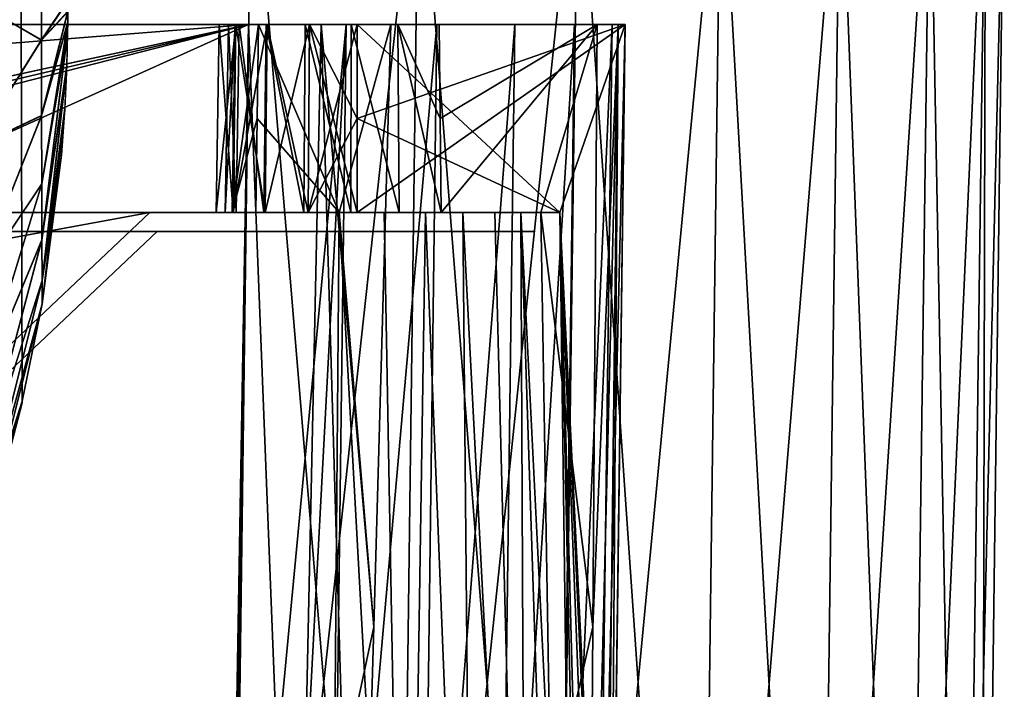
# Model space of a CAD drawing. Header units: millimetres. Extents: x -75 to 75, y -30 to 50.
# Tile 256 of 256: x 54 to 75, y 18 to 33. Entities that reach past the tile are written whole.
import ezdxf

# ---------------------------------------------------------------- set-up
doc = ezdxf.new("R2010")
doc.units = ezdxf.units.MM
doc.header["$LTSCALE"] = 81.481481
for name, color, linetype in [('11', 7, 'CONTINUOUS'), ('12', 7, 'CONTINUOUS'), ('14', 7, 'CONTINUOUS'), ('15', 7, 'CONTINUOUS'), ('16', 7, 'CONTINUOUS'), ('18', 7, 'CONTINUOUS'), ('20', 7, 'CONTINUOUS'), ('6', 7, 'CONTINUOUS'), ('61', 7, 'CONTINUOUS'), ('615', 7, 'CONTINUOUS'), ('616', 7, 'CONTINUOUS'), ('618', 7, 'CONTINUOUS'), ('619', 7, 'CONTINUOUS'), ('62', 7, 'CONTINUOUS'), ('620', 7, 'CONTINUOUS'), ('623', 7, 'CONTINUOUS'), ('624', 7, 'CONTINUOUS'), ('625', 7, 'CONTINUOUS'), ('65', 7, 'CONTINUOUS'), ('66', 7, 'CONTINUOUS'), ('67', 7, 'CONTINUOUS'), ('68', 7, 'CONTINUOUS'), ('69', 7, 'CONTINUOUS'), ('7', 7, 'CONTINUOUS'), ('70', 7, 'CONTINUOUS'), ('8', 7, 'CONTINUOUS'), ('881', 7, 'CONTINUOUS'), ('883', 7, 'CONTINUOUS'), ('891', 7, 'CONTINUOUS')]:
    doc.layers.add(name, color=color, linetype=linetype)

msp = doc.modelspace()

# ---------------------------------------------------------------- linework, layer by layer
at = {"layer": '11', "color": 251, "linetype": 'Continuous', "true_color": 0x565d62}
for points in [[(58.517, 0, 104.516), (62.077, 0, 104.115), (59.001, 37, 105), (58.517, 0, 104.516)], [(62.077, 0, 104.115), (62.562, 37, 104.599), (59.001, 37, 105), (62.077, 0, 104.115)], [(62.077, 0, 104.115), (65.459, 0, 102.931), (62.562, 37, 104.599), (62.077, 0, 104.115)], [(65.459, 0, 102.931), (65.943, 37, 103.416), (62.562, 37, 104.599), (65.459, 0, 102.931)], [(65.459, 0, 102.931), (68.492, 0, 101.025), (65.943, 37, 103.416), (65.459, 0, 102.931)], [(68.492, 0, 101.025), (68.977, 37, 101.51), (65.943, 37, 103.416), (68.492, 0, 101.025)], [(68.492, 0, 101.025), (71.025, 0, 98.492), (68.977, 37, 101.51), (68.492, 0, 101.025)], [(71.025, 0, 98.492), (71.51, 37, 98.977), (68.977, 37, 101.51), (71.025, 0, 98.492)], [(71.025, 0, 98.492), (72.931, 0, 95.459), (71.51, 37, 98.977), (71.025, 0, 98.492)], [(72.931, 0, 95.459), (73.416, 37, 95.943), (71.51, 37, 98.977), (72.931, 0, 95.459)], [(72.931, 0, 95.459), (74.115, 0, 92.077), (73.416, 37, 95.943), (72.931, 0, 95.459)], [(74.115, 0, 92.077), (74.599, 37, 92.562), (73.416, 37, 95.943), (74.115, 0, 92.077)], [(74.115, 0, 92.077), (74.516, 0, 88.517), (74.599, 37, 92.562), (74.115, 0, 92.077)], [(74.516, 0, 88.517), (75, 37, 89.001), (74.599, 37, 92.562), (74.516, 0, 88.517)]]:
    msp.add_3dface(points, dxfattribs=at)
at = {"layer": '12', "color": 251, "linetype": 'Continuous', "true_color": 0x565d62}
for points in [[(58.517, 0, -104.516), (59.001, 37, -105), (62.562, 37, -104.599), (58.517, 0, -104.516)], [(62.077, 0, -104.115), (58.517, 0, -104.516), (62.562, 37, -104.599), (62.077, 0, -104.115)], [(62.077, 0, -104.115), (62.562, 37, -104.599), (65.943, 37, -103.416), (62.077, 0, -104.115)], [(65.459, 0, -102.931), (62.077, 0, -104.115), (65.943, 37, -103.416), (65.459, 0, -102.931)], [(65.459, 0, -102.931), (65.943, 37, -103.416), (68.977, 37, -101.51), (65.459, 0, -102.931)], [(68.492, 0, -101.025), (65.459, 0, -102.931), (68.977, 37, -101.51), (68.492, 0, -101.025)], [(68.492, 0, -101.025), (68.977, 37, -101.51), (71.51, 37, -98.977), (68.492, 0, -101.025)], [(71.025, 0, -98.492), (68.492, 0, -101.025), (71.51, 37, -98.977), (71.025, 0, -98.492)], [(71.025, 0, -98.492), (71.51, 37, -98.977), (73.416, 37, -95.943), (71.025, 0, -98.492)], [(72.931, 0, -95.459), (71.025, 0, -98.492), (73.416, 37, -95.943), (72.931, 0, -95.459)], [(72.931, 0, -95.459), (73.416, 37, -95.943), (74.599, 37, -92.562), (72.931, 0, -95.459)], [(74.115, 0, -92.077), (72.931, 0, -95.459), (74.599, 37, -92.562), (74.115, 0, -92.077)], [(74.115, 0, -92.077), (74.599, 37, -92.562), (75, 37, -89.001), (74.115, 0, -92.077)], [(74.516, 0, -88.517), (74.115, 0, -92.077), (75, 37, -89.001), (74.516, 0, -88.517)]]:
    msp.add_3dface(points, dxfattribs=at)
at = {"layer": '14', "color": 251, "linetype": 'Continuous', "true_color": 0x565d62}
for points in [[(-58.608, 7.032, 96.607), (-58.941, 32.5, 96.94), (58.941, 32.5, 96.94), (-58.608, 7.032, 96.607)], [(-58.554, 7.031, 96.607), (-58.608, 7.032, 96.607), (58.941, 32.5, 96.94), (-58.554, 7.031, 96.607)], [(-58.5, 7.031, 96.607), (-58.554, 7.031, 96.607), (58.941, 32.5, 96.94), (-58.5, 7.031, 96.607)], [(-2.359, 18.04, 96.751), (-58.5, 7.031, 96.607), (58.941, 32.5, 96.94), (-2.359, 18.04, 96.751)], [(2.359, 18.04, 96.751), (-2.359, 18.04, 96.751), (58.941, 32.5, 96.94), (2.359, 18.04, 96.751)], [(2.503, 7.031, 96.607), (2.359, 18.04, 96.751), (58.941, 32.5, 96.94), (2.503, 7.031, 96.607)], [(58.5, 7.031, 96.607), (2.503, 7.031, 96.607), (58.941, 32.5, 96.94), (58.5, 7.031, 96.607)], [(58.554, 7.031, 96.607), (58.5, 7.031, 96.607), (58.941, 32.5, 96.94), (58.554, 7.031, 96.607)], [(58.608, 7.032, 96.607), (58.554, 7.031, 96.607), (58.941, 32.5, 96.94), (58.608, 7.032, 96.607)]]:
    msp.add_3dface(points, dxfattribs=at)
at = {"layer": '15', "color": 251, "linetype": 'Continuous', "true_color": 0x565d62}
for points in [[(66.607, 7.031, -70.416), (66.608, 7.109, -69.956), (66.94, 32.5, -88.941), (66.607, 7.031, -70.416)], [(66.607, 7.031, -88.5), (66.607, 7.031, -70.416), (66.94, 32.5, -88.941), (66.607, 7.031, -88.5)], [(66.607, 7.031, -88.554), (66.607, 7.031, -88.5), (66.94, 32.5, -88.941), (66.607, 7.031, -88.554)], [(66.607, 7.032, -88.608), (66.607, 7.031, -88.554), (66.94, 32.5, -88.941), (66.607, 7.032, -88.608)], [(66.94, 32.5, 88.941), (66.94, 32.5, 34.226), (66.607, 7.032, 88.608), (66.94, 32.5, 88.941)], [(66.607, 7.032, 88.608), (66.94, 32.5, 34.226), (66.607, 7.031, 88.554), (66.607, 7.032, 88.608)], [(66.751, 18.04, -53.281), (66.607, 7.031, 27.829), (66.94, 32.5, -88.941), (66.751, 18.04, -53.281)], [(66.94, 32.5, -88.941), (66.607, 7.031, 27.829), (66.94, 32.5, 28.274), (66.94, 32.5, -88.941)], [(66.608, 7.109, 44.044), (66.94, 32.5, 34.226), (66.607, 7.031, 43.584), (66.608, 7.109, 44.044)], [(66.607, 7.031, 43.584), (66.94, 32.5, 34.226), (66.607, 7.031, 34.671), (66.607, 7.031, 43.584)], [(66.607, 7.031, 88.554), (66.94, 32.5, 34.226), (66.607, 7.031, 88.5), (66.607, 7.031, 88.554)], [(66.607, 7.031, 88.5), (66.94, 32.5, 34.226), (66.751, 18.04, 60.719), (66.607, 7.031, 88.5)], [(66.608, 7.109, -69.956), (66.612, 7.416, -69.274), (66.94, 32.5, -88.941), (66.608, 7.109, -69.956)], [(66.612, 7.416, 44.726), (66.94, 32.5, 34.226), (66.608, 7.109, 44.044), (66.612, 7.416, 44.726)], [(66.612, 7.416, -69.274), (66.618, 7.836, -68.445), (66.94, 32.5, -88.941), (66.612, 7.416, -69.274)], [(66.618, 7.836, 45.555), (66.94, 32.5, 34.226), (66.612, 7.416, 44.726), (66.618, 7.836, 45.555)], [(66.618, 7.836, -68.445), (66.622, 8.169, -67.499), (66.94, 32.5, -88.941), (66.618, 7.836, -68.445)], [(66.622, 8.169, 46.501), (66.94, 32.5, 34.226), (66.618, 7.836, 45.555), (66.622, 8.169, 46.501)], [(66.622, 8.169, -67.499), (66.623, 8.287, -66.548), (66.94, 32.5, -88.941), (66.622, 8.169, -67.499)], [(66.623, 8.287, 47.452), (66.94, 32.5, 34.226), (66.622, 8.169, 46.501), (66.623, 8.287, 47.452)], [(66.623, 8.287, -66.548), (66.623, 8.287, -60.799), (66.94, 32.5, -88.941), (66.623, 8.287, -66.548)], [(66.623, 8.287, -60.799), (66.686, 13.042, -60.76), (66.94, 32.5, -88.941), (66.623, 8.287, -60.799)], [(66.686, 13.033, 53.24), (66.94, 32.5, 34.226), (66.623, 8.287, 53.201), (66.686, 13.033, 53.24)], [(66.623, 8.287, 53.201), (66.94, 32.5, 34.226), (66.623, 8.287, 47.452), (66.623, 8.287, 53.201)], [(66.686, 13.042, -60.76), (66.751, 18.04, -60.719), (66.94, 32.5, -88.941), (66.686, 13.042, -60.76)], [(66.751, 18.04, 53.281), (66.94, 32.5, 34.226), (66.686, 13.033, 53.24), (66.751, 18.04, 53.281)], [(66.751, 18.04, -60.719), (66.751, 18.04, -53.281), (66.94, 32.5, -88.941), (66.751, 18.04, -60.719)], [(66.751, 18.04, 60.719), (66.94, 32.5, 34.226), (66.751, 18.04, 53.281), (66.751, 18.04, 60.719)]]:
    msp.add_3dface(points, dxfattribs=at)
at = {"layer": '16', "color": 251, "linetype": 'Continuous', "true_color": 0x565d62}
for points in [[(2.487, 28.04, -96.882), (58.941, 32.5, -96.94), (-58.941, 32.5, -96.94), (2.487, 28.04, -96.882)], [(58.608, 7.032, -96.607), (58.941, 32.5, -96.94), (2.487, 28.04, -96.882), (58.608, 7.032, -96.607)], [(2.946, 7.031, -96.607), (58.5, 7.031, -96.607), (2.487, 28.04, -96.882), (2.946, 7.031, -96.607)], [(58.5, 7.031, -96.607), (58.554, 7.031, -96.607), (2.487, 28.04, -96.882), (58.5, 7.031, -96.607)], [(58.554, 7.031, -96.607), (58.608, 7.032, -96.607), (2.487, 28.04, -96.882), (58.554, 7.031, -96.607)]]:
    msp.add_3dface(points, dxfattribs=at)
at = {"layer": '18', "color": 251, "linetype": 'Continuous', "true_color": 0x565d62}
for points in [[(58.941, 32.5, -96.94), (58.608, 7.032, -96.607), (59.94, 7.053, -96.496), (58.941, 32.5, -96.94)], [(58.941, 32.5, -96.94), (59.94, 7.053, -96.496), (60.482, 32.5, -96.791), (58.941, 32.5, -96.94)], [(59.94, 7.053, -96.496), (61.233, 7.069, -96.164), (60.482, 32.5, -96.791), (59.94, 7.053, -96.496)], [(61.966, 32.5, -96.347), (60.482, 32.5, -96.791), (61.599, 19.696, -96.257), (61.966, 32.5, -96.347)], [(60.482, 32.5, -96.791), (61.233, 7.069, -96.164), (61.599, 19.696, -96.257), (60.482, 32.5, -96.791)], [(66.495, 7.053, -89.944), (66.791, 32.5, -90.482), (66.164, 7.069, -91.233), (66.495, 7.053, -89.944)], [(66.164, 7.069, -91.233), (66.791, 32.5, -90.482), (66.257, 19.696, -91.599), (66.164, 7.069, -91.233)], [(66.347, 32.5, -91.966), (66.257, 19.696, -91.599), (66.791, 32.5, -90.482), (66.347, 32.5, -91.966)], [(66.607, 7.032, -88.608), (66.791, 32.5, -90.482), (66.495, 7.053, -89.944), (66.607, 7.032, -88.608)], [(66.607, 7.032, -88.608), (66.94, 32.5, -88.941), (66.791, 32.5, -90.482), (66.607, 7.032, -88.608)]]:
    msp.add_3dface(points, dxfattribs=at)
at = {"layer": '20', "color": 251, "linetype": 'Continuous', "true_color": 0x565d62}
for points in [[(58.608, 7.032, 96.607), (58.941, 32.5, 96.94), (61.012, 32.5, 96.668), (58.608, 7.032, 96.607)], [(58.608, 7.032, 96.607), (61.012, 32.5, 96.668), (59.661, 7.049, 96.538), (58.608, 7.032, 96.607)], [(59.661, 7.049, 96.538), (61.012, 32.5, 96.668), (60.687, 7.063, 96.333), (59.661, 7.049, 96.538)], [(61.012, 32.5, 96.668), (62.941, 32.5, 95.869), (60.687, 7.063, 96.333), (61.012, 32.5, 96.668)], [(60.687, 7.063, 96.333), (62.941, 32.5, 95.869), (62.614, 7.082, 95.533), (60.687, 7.063, 96.333)], [(62.941, 32.5, 95.869), (64.598, 32.5, 94.598), (62.614, 7.082, 95.533), (62.941, 32.5, 95.869)], [(62.614, 7.082, 95.533), (64.598, 32.5, 94.598), (64.268, 7.088, 94.262), (62.614, 7.082, 95.533)], [(64.598, 32.5, 94.598), (65.869, 32.5, 92.941), (64.268, 7.088, 94.262), (64.598, 32.5, 94.598)], [(64.268, 7.088, 94.262), (65.869, 32.5, 92.941), (65.537, 7.082, 92.606), (64.268, 7.088, 94.262)], [(65.869, 32.5, 92.941), (66.668, 32.5, 91.012), (65.537, 7.082, 92.606), (65.869, 32.5, 92.941)], [(65.537, 7.082, 92.606), (66.668, 32.5, 91.012), (66.335, 7.063, 90.679), (65.537, 7.082, 92.606)], [(66.668, 32.5, 91.012), (66.94, 32.5, 88.941), (66.335, 7.063, 90.679), (66.668, 32.5, 91.012)], [(66.94, 32.5, 88.941), (66.607, 7.032, 88.608), (66.335, 7.063, 90.679), (66.94, 32.5, 88.941)]]:
    msp.add_3dface(points, dxfattribs=at)
at = {"layer": '6', "color": 251, "linetype": 'Continuous', "true_color": 0x565d62}
for points in [[(-0.5, 0, 104.516), (58.517, 0, 104.516), (-0.5, 37, 105), (-0.5, 0, 104.516)], [(58.517, 0, 104.516), (59.001, 37, 105), (-0.5, 37, 105), (58.517, 0, 104.516)]]:
    msp.add_3dface(points, dxfattribs=at)
at = {"layer": '61', "color": 251, "linetype": 'Continuous', "true_color": 0x565d62}
for points in [[(65.558, 28.5, 28.204), (65.898, 2.5, 27.75), (65.558, 28.5, 34.296), (65.558, 28.5, 28.204)], [(65.898, 2.5, 27.75), (65.898, 2.5, 34.75), (65.558, 28.5, 34.296), (65.898, 2.5, 27.75)]]:
    msp.add_3dface(points, dxfattribs=at)
at = {"layer": '615', "linetype": 'Continuous'}
for points in [[(-56.841, 28.5, -86.918), (56.841, 28.5, -86.918), (-59, 28.5, -95), (-56.841, 28.5, -86.918)], [(-59, 28.5, -95), (56.841, 28.5, -86.918), (59, 28.5, -95), (-59, 28.5, -95)], [(59, 28.5, 35), (-56.841, 28.5, 26.918), (-59, 28.5, 35), (59, 28.5, 35)], [(56.841, 28.5, 26.918), (-56.841, 28.5, 26.918), (59, 28.5, 35), (56.841, 28.5, 26.918)], [(56.841, 28.5, -86.918), (56.841, 28.5, 26.918), (59, 28.5, 35), (56.841, 28.5, -86.918)], [(56.841, 28.5, -86.918), (59, 28.5, 35), (59, 28.5, -95), (56.841, 28.5, -86.918)], [(59.739, 28.5, -91.239), (59, 28.5, -95), (59.776, 28.5, 30.905), (59.739, 28.5, -91.239)], [(59, 28.5, -95), (59, 28.5, 35), (59.776, 28.5, 31.573), (59, 28.5, -95)], [(59, 28.5, 35), (60.854, 28.5, 34.706), (59.776, 28.5, 31.573), (59, 28.5, 35)], [(59, 28.5, -95), (59.739, 28.5, -91.239), (59.887, 28.5, -91.89), (59, 28.5, -95)], [(60.304, 28.5, -92.412), (59, 28.5, -95), (59.887, 28.5, -91.89), (60.304, 28.5, -92.412)], [(59.776, 28.5, 31.573), (59.776, 28.5, 30.905), (59, 28.5, -95), (59.776, 28.5, 31.573)], [(60.854, 28.5, -94.706), (59, 28.5, -95), (60.304, 28.5, -92.412), (60.854, 28.5, -94.706)], [(59.739, 28.5, -91.239), (59.776, 28.5, 30.905), (59.887, 28.5, -90.588), (59.739, 28.5, -91.239)], [(59.776, 28.5, 31.573), (60.854, 28.5, 34.706), (60.066, 28.5, 32.174), (59.776, 28.5, 31.573)], [(59.776, 28.5, 30.905), (60.066, 28.5, 30.304), (59.887, 28.5, -90.588), (59.776, 28.5, 30.905)], [(59.887, 28.5, -90.588), (60.066, 28.5, 30.304), (60.304, 28.5, -90.066), (59.887, 28.5, -90.588)], [(60.066, 28.5, 32.174), (60.854, 28.5, 34.706), (60.588, 28.5, 32.59), (60.066, 28.5, 32.174)], [(60.066, 28.5, 30.304), (60.588, 28.5, 29.887), (60.304, 28.5, -90.066), (60.066, 28.5, 30.304)], [(60.905, 28.5, -92.701), (60.854, 28.5, -94.706), (60.304, 28.5, -92.412), (60.905, 28.5, -92.701)], [(60.304, 28.5, -90.066), (60.588, 28.5, 29.887), (60.905, 28.5, -89.776), (60.304, 28.5, -90.066)], [(60.588, 28.5, 32.59), (60.854, 28.5, 34.706), (61.239, 28.5, 32.739), (60.588, 28.5, 32.59)], [(60.588, 28.5, 29.887), (61.239, 28.5, 29.739), (60.905, 28.5, -89.776), (60.588, 28.5, 29.887)], [(60.854, 28.5, 34.706), (62.527, 28.5, 33.854), (61.239, 28.5, 32.739), (60.854, 28.5, 34.706)], [(62.527, 28.5, -93.854), (60.854, 28.5, -94.706), (62.174, 28.5, -92.412), (62.527, 28.5, -93.854)], [(62.174, 28.5, -92.412), (60.854, 28.5, -94.706), (61.573, 28.5, -92.701), (62.174, 28.5, -92.412)], [(61.573, 28.5, -92.701), (60.854, 28.5, -94.706), (60.905, 28.5, -92.701), (61.573, 28.5, -92.701)], [(60.905, 28.5, -89.776), (61.239, 28.5, 29.739), (61.573, 28.5, -89.776), (60.905, 28.5, -89.776)], [(61.239, 28.5, 32.739), (62.527, 28.5, 33.854), (61.89, 28.5, 32.59), (61.239, 28.5, 32.739)], [(61.239, 28.5, 29.739), (61.89, 28.5, 29.887), (61.573, 28.5, -89.776), (61.239, 28.5, 29.739)], [(61.573, 28.5, -89.776), (61.89, 28.5, 29.887), (62.174, 28.5, -90.066), (61.573, 28.5, -89.776)], [(61.89, 28.5, 32.59), (62.527, 28.5, 33.854), (62.412, 28.5, 32.174), (61.89, 28.5, 32.59)], [(61.89, 28.5, 29.887), (62.412, 28.5, 30.304), (62.174, 28.5, -90.066), (61.89, 28.5, 29.887)], [(62.59, 28.5, -91.89), (62.527, 28.5, -93.854), (62.174, 28.5, -92.412), (62.59, 28.5, -91.89)], [(62.174, 28.5, -90.066), (62.412, 28.5, 30.304), (62.59, 28.5, -90.588), (62.174, 28.5, -90.066)], [(62.412, 28.5, 32.174), (62.527, 28.5, 33.854), (62.701, 28.5, 31.573), (62.412, 28.5, 32.174)], [(62.412, 28.5, 30.304), (62.701, 28.5, 30.905), (62.59, 28.5, -90.588), (62.412, 28.5, 30.304)], [(62.527, 28.5, 33.854), (63.854, 28.5, 32.527), (62.701, 28.5, 31.573), (62.527, 28.5, 33.854)], [(63.854, 28.5, -92.527), (62.527, 28.5, -93.854), (62.739, 28.5, -91.239), (63.854, 28.5, -92.527)], [(62.739, 28.5, -91.239), (62.527, 28.5, -93.854), (62.59, 28.5, -91.89), (62.739, 28.5, -91.239)], [(62.59, 28.5, -90.588), (62.701, 28.5, 30.905), (62.739, 28.5, -91.239), (62.59, 28.5, -90.588)], [(62.701, 28.5, 31.573), (63.854, 28.5, 32.527), (62.701, 28.5, 30.905), (62.701, 28.5, 31.573)], [(62.701, 28.5, 30.905), (63.854, 28.5, 32.527), (62.739, 28.5, -91.239), (62.701, 28.5, 30.905)], [(63.854, 28.5, 32.527), (63.854, 28.5, -92.527), (62.739, 28.5, -91.239), (63.854, 28.5, 32.527)], [(64.706, 28.5, -90.854), (63.854, 28.5, -92.527), (64.706, 28.5, 30.854), (64.706, 28.5, -90.854)], [(64.706, 28.5, 30.854), (63.854, 28.5, -92.527), (63.854, 28.5, 32.527), (64.706, 28.5, 30.854)], [(65, 28.5, -89), (64.706, 28.5, -90.854), (65, 28.5, 29), (65, 28.5, -89)], [(65, 28.5, 29), (64.706, 28.5, -90.854), (64.706, 28.5, 30.854), (65, 28.5, 29)]]:
    msp.add_3dface(points, dxfattribs=at)
at = {"layer": '616', "linetype": 'Continuous'}
for points in [[(59, 28.1, -95), (-57, 28.1, -87), (-59, 28.1, -95), (59, 28.1, -95)], [(-59, 28.1, 35), (57, 28.1, 27), (59, 28.1, 35), (-59, 28.1, 35)], [(0, 28.1, 27), (57, 28.1, 27), (-59, 28.1, 35), (0, 28.1, 27)], [(0, 28.1, -87), (-57, 28.1, -87), (59, 28.1, -95), (0, 28.1, -87)], [(57, 28.1, -87), (0, 28.1, -87), (59, 28.1, -95), (57, 28.1, -87)], [(57, 28.1, 27), (59, 28.1, -95), (59, 28.1, 35), (57, 28.1, 27)], [(57, 28.1, 27), (57, 28.1, -30), (59, 28.1, -95), (57, 28.1, 27)], [(57, 28.1, -30), (57, 28.1, -87), (59, 28.1, -95), (57, 28.1, -30)], [(60.588, 28.1, 32.59), (59, 28.1, 35), (60.066, 28.1, 32.174), (60.588, 28.1, 32.59)], [(60.854, 28.1, 34.706), (59, 28.1, 35), (60.588, 28.1, 32.59), (60.854, 28.1, 34.706)], [(60.066, 28.1, 32.174), (59, 28.1, 35), (59.776, 28.1, 31.573), (60.066, 28.1, 32.174)], [(59.776, 28.1, 31.573), (59, 28.1, 35), (59.776, 28.1, 30.905), (59.776, 28.1, 31.573)], [(59.776, 28.1, 30.905), (59, 28.1, 35), (59.739, 28.1, -91.239), (59.776, 28.1, 30.905)], [(59.739, 28.1, -91.239), (59, 28.1, -95), (59.887, 28.1, -91.89), (59.739, 28.1, -91.239)], [(59, 28.1, -95), (60.854, 28.1, -94.706), (59.887, 28.1, -91.89), (59, 28.1, -95)], [(59, 28.1, 35), (59, 28.1, -95), (59.739, 28.1, -91.239), (59, 28.1, 35)], [(59.776, 28.1, 30.905), (59.739, 28.1, -91.239), (59.887, 28.1, -90.588), (59.776, 28.1, 30.905)], [(60.066, 28.1, 30.304), (59.776, 28.1, 30.905), (59.887, 28.1, -90.588), (60.066, 28.1, 30.304)], [(60.304, 28.1, -90.066), (60.066, 28.1, 30.304), (59.887, 28.1, -90.588), (60.304, 28.1, -90.066)], [(59.887, 28.1, -91.89), (60.854, 28.1, -94.706), (60.304, 28.1, -92.412), (59.887, 28.1, -91.89)], [(60.588, 28.1, 29.887), (60.066, 28.1, 30.304), (60.304, 28.1, -90.066), (60.588, 28.1, 29.887)], [(60.905, 28.1, -89.776), (60.588, 28.1, 29.887), (60.304, 28.1, -90.066), (60.905, 28.1, -89.776)], [(60.304, 28.1, -92.412), (60.854, 28.1, -94.706), (60.905, 28.1, -92.701), (60.304, 28.1, -92.412)], [(61.239, 28.1, 32.739), (60.854, 28.1, 34.706), (60.588, 28.1, 32.59), (61.239, 28.1, 32.739)], [(61.239, 28.1, 29.739), (60.588, 28.1, 29.887), (60.905, 28.1, -89.776), (61.239, 28.1, 29.739)], [(62.527, 28.1, 33.854), (60.854, 28.1, 34.706), (62.412, 28.1, 32.174), (62.527, 28.1, 33.854)], [(62.412, 28.1, 32.174), (60.854, 28.1, 34.706), (61.89, 28.1, 32.59), (62.412, 28.1, 32.174)], [(61.89, 28.1, 32.59), (60.854, 28.1, 34.706), (61.239, 28.1, 32.739), (61.89, 28.1, 32.59)], [(60.854, 28.1, -94.706), (62.527, 28.1, -93.854), (60.905, 28.1, -92.701), (60.854, 28.1, -94.706)], [(61.573, 28.1, -89.776), (61.239, 28.1, 29.739), (60.905, 28.1, -89.776), (61.573, 28.1, -89.776)], [(60.905, 28.1, -92.701), (62.527, 28.1, -93.854), (61.573, 28.1, -92.701), (60.905, 28.1, -92.701)], [(61.89, 28.1, 29.887), (61.239, 28.1, 29.739), (61.573, 28.1, -89.776), (61.89, 28.1, 29.887)], [(62.174, 28.1, -90.066), (61.89, 28.1, 29.887), (61.573, 28.1, -89.776), (62.174, 28.1, -90.066)], [(61.573, 28.1, -92.701), (62.527, 28.1, -93.854), (62.174, 28.1, -92.412), (61.573, 28.1, -92.701)], [(62.412, 28.1, 30.304), (61.89, 28.1, 29.887), (62.174, 28.1, -90.066), (62.412, 28.1, 30.304)], [(62.59, 28.1, -90.588), (62.412, 28.1, 30.304), (62.174, 28.1, -90.066), (62.59, 28.1, -90.588)], [(62.174, 28.1, -92.412), (62.527, 28.1, -93.854), (62.59, 28.1, -91.89), (62.174, 28.1, -92.412)], [(62.701, 28.1, 30.905), (62.412, 28.1, 30.304), (62.59, 28.1, -90.588), (62.701, 28.1, 30.905)], [(62.701, 28.1, 31.573), (62.527, 28.1, 33.854), (62.412, 28.1, 32.174), (62.701, 28.1, 31.573)], [(63.854, 28.1, 32.527), (62.527, 28.1, 33.854), (62.701, 28.1, 31.573), (63.854, 28.1, 32.527)], [(62.527, 28.1, -93.854), (63.854, 28.1, -92.527), (62.59, 28.1, -91.89), (62.527, 28.1, -93.854)], [(62.739, 28.1, -91.239), (62.701, 28.1, 30.905), (62.59, 28.1, -90.588), (62.739, 28.1, -91.239)], [(62.59, 28.1, -91.89), (63.854, 28.1, -92.527), (62.739, 28.1, -91.239), (62.59, 28.1, -91.89)], [(62.739, 28.1, -91.239), (63.854, 28.1, -92.527), (62.701, 28.1, 30.905), (62.739, 28.1, -91.239)], [(62.701, 28.1, 31.573), (62.701, 28.1, 30.905), (63.854, 28.1, -92.527), (62.701, 28.1, 31.573)], [(63.854, 28.1, -92.527), (63.854, 28.1, 32.527), (62.701, 28.1, 31.573), (63.854, 28.1, -92.527)], [(63.854, 28.1, 32.527), (64.706, 28.1, -90.854), (64.706, 28.1, 30.854), (63.854, 28.1, 32.527)], [(63.854, 28.1, -92.527), (64.706, 28.1, -90.854), (63.854, 28.1, 32.527), (63.854, 28.1, -92.527)], [(64.706, 28.1, -90.854), (65, 28.1, -89), (64.706, 28.1, 30.854), (64.706, 28.1, -90.854)], [(65, 28.1, -89), (65, 28.1, 29), (64.706, 28.1, 30.854), (65, 28.1, -89)]]:
    msp.add_3dface(points, dxfattribs=at)
at = {"layer": '618', "linetype": 'Continuous'}
msp.add_3dface([(57, 28.1, 27), (0, 28.1, 27), (38.5, 10.6, -14), (57, 28.1, 27)], dxfattribs=at)
at = {"layer": '619', "linetype": 'Continuous'}
msp.add_3dface([(0, 28.1, -87), (57, 28.1, -87), (38.5, 10.6, -46), (0, 28.1, -87)], dxfattribs=at)
at = {"layer": '62', "color": 251, "linetype": 'Continuous', "true_color": 0x565d62}
for points in [[(60.869, 28.5, -95.149), (60.759, 15.746, -95.363), (62.3, 2.5, -94.848), (60.869, 28.5, -95.149)], [(61.822, 28.5, -94.727), (60.869, 28.5, -95.149), (62.3, 2.5, -94.848), (61.822, 28.5, -94.727)], [(62.702, 28.5, -94.171), (61.822, 28.5, -94.727), (62.3, 2.5, -94.848), (62.702, 28.5, -94.171)], [(63.731, 2.5, -93.731), (62.702, 28.5, -94.171), (62.3, 2.5, -94.848), (63.731, 2.5, -93.731)], [(63.491, 28.5, -93.491), (62.702, 28.5, -94.171), (63.731, 2.5, -93.731), (63.491, 28.5, -93.491)], [(64.171, 28.5, -92.702), (63.491, 28.5, -93.491), (64.848, 2.5, -92.3), (64.171, 28.5, -92.702)], [(64.848, 2.5, -92.3), (63.491, 28.5, -93.491), (63.731, 2.5, -93.731), (64.848, 2.5, -92.3)], [(64.727, 28.5, -91.822), (64.171, 28.5, -92.702), (64.848, 2.5, -92.3), (64.727, 28.5, -91.822)], [(65.582, 2.5, -90.641), (65.363, 15.746, -90.759), (64.727, 28.5, -91.822), (65.582, 2.5, -90.641)], [(65.582, 2.5, -90.641), (64.727, 28.5, -91.822), (64.848, 2.5, -92.3), (65.582, 2.5, -90.641)], [(65.149, 28.5, -90.869), (64.727, 28.5, -91.822), (65.363, 15.746, -90.759), (65.149, 28.5, -90.869)]]:
    msp.add_3dface(points, dxfattribs=at)
at = {"layer": '620', "linetype": 'Continuous'}
for points in [[(57, 28.1, -87), (57, 28.1, -30), (38.5, 10.6, -46), (57, 28.1, -87)], [(57, 28.1, -30), (57, 28.1, 27), (38.5, 10.6, -14), (57, 28.1, -30)], [(38.5, 10.6, -46), (57, 28.1, -30), (38.5, 10.6, -14), (38.5, 10.6, -46)]]:
    msp.add_3dface(points, dxfattribs=at)
at = {"layer": '623', "linetype": 'Continuous'}
for points in [[(-56.841, 28.5, 26.918), (56.841, 28.5, 26.918), (-38.341, 11, -14.082), (-56.841, 28.5, 26.918)], [(56.841, 28.5, 26.918), (38.341, 11, -14.082), (-38.341, 11, -14.082), (56.841, 28.5, 26.918)]]:
    msp.add_3dface(points, dxfattribs=at)
at = {"layer": '624', "linetype": 'Continuous'}
msp.add_3dface([(56.841, 28.5, -86.918), (-56.841, 28.5, -86.918), (38.341, 11, -45.918), (56.841, 28.5, -86.918)], dxfattribs=at)
at = {"layer": '625', "linetype": 'Continuous'}
for points in [[(56.841, 28.5, -86.918), (38.341, 11, -45.918), (38.341, 11, -14.082), (56.841, 28.5, -86.918)], [(56.841, 28.5, 26.918), (56.841, 28.5, -86.918), (38.341, 11, -14.082), (56.841, 28.5, 26.918)]]:
    msp.add_3dface(points, dxfattribs=at)
at = {"layer": '65', "color": 251, "linetype": 'Continuous', "true_color": 0x565d62}
for points in [[(59.15, 32.5, -92.991), (60.869, 28.5, -95.149), (59.124, 30.501, -93.014), (59.15, 32.5, -92.991)], [(61.966, 32.5, -96.347), (60.869, 28.5, -95.149), (59.15, 32.5, -92.991), (61.966, 32.5, -96.347)], [(61.966, 32.5, -96.347), (61.599, 19.696, -96.257), (60.869, 28.5, -95.149), (61.966, 32.5, -96.347)], [(59.124, 30.501, -93.014), (60.869, 28.5, -95.149), (59.097, 28.5, -93.036), (59.124, 30.501, -93.014)], [(61.599, 19.696, -96.257), (60.759, 15.746, -95.363), (60.869, 28.5, -95.149), (61.599, 19.696, -96.257)], [(61.599, 19.696, -96.257), (61.233, 7.069, -96.164), (60.759, 15.746, -95.363), (61.599, 19.696, -96.257)]]:
    msp.add_3dface(points, dxfattribs=at)
at = {"layer": '66', "color": 251, "linetype": 'Continuous', "true_color": 0x565d62}
for points in [[(66.94, 32.5, 28.274), (65.558, 28.5, 28.204), (61.25, 32.5, 28.274), (66.94, 32.5, 28.274)], [(61.25, 32.5, 28.274), (65.558, 28.5, 28.204), (61.25, 30.501, 28.239), (61.25, 32.5, 28.274)], [(66.94, 32.5, 28.274), (66.607, 7.031, 27.829), (65.558, 28.5, 28.204), (66.94, 32.5, 28.274)], [(61.25, 30.501, 28.239), (65.558, 28.5, 28.204), (61.25, 28.5, 28.204), (61.25, 30.501, 28.239)], [(65.558, 28.5, 28.204), (66.607, 7.031, 27.829), (66.557, 6.733, 27.824), (65.558, 28.5, 28.204)], [(65.898, 2.5, 27.75), (65.558, 28.5, 28.204), (66.051, 5.405, 27.801), (65.898, 2.5, 27.75)], [(66.051, 5.405, 27.801), (65.558, 28.5, 28.204), (66.16, 5.96, 27.81), (66.051, 5.405, 27.801)], [(66.16, 5.96, 27.81), (65.558, 28.5, 28.204), (66.421, 6.463, 27.819), (66.16, 5.96, 27.81)], [(66.421, 6.463, 27.819), (65.558, 28.5, 28.204), (66.557, 6.733, 27.824), (66.421, 6.463, 27.819)]]:
    msp.add_3dface(points, dxfattribs=at)
at = {"layer": '67', "color": 251, "linetype": 'Continuous', "true_color": 0x565d62}
for points in [[(58.612, 28.5, 32.773), (58.319, 32.5, 31.767), (58.25, 28.5, 31.779), (58.612, 28.5, 32.773)], [(58.25, 28.5, 31.779), (58.319, 32.5, 30.733), (58.25, 28.5, 30.721), (58.25, 28.5, 31.779)], [(58.319, 32.5, 31.767), (58.319, 32.5, 30.733), (58.25, 28.5, 31.779), (58.319, 32.5, 31.767)], [(58.25, 28.5, 30.721), (58.672, 32.5, 29.762), (58.612, 28.5, 29.727), (58.25, 28.5, 30.721)], [(58.319, 32.5, 30.733), (58.672, 32.5, 29.762), (58.25, 28.5, 30.721), (58.319, 32.5, 30.733)], [(58.672, 32.5, 32.738), (58.319, 32.5, 31.767), (58.612, 28.5, 32.773), (58.672, 32.5, 32.738)], [(58.612, 28.5, 29.727), (59.337, 32.5, 28.97), (59.292, 28.5, 28.916), (58.612, 28.5, 29.727)], [(59.292, 28.5, 33.584), (58.672, 32.5, 32.738), (58.612, 28.5, 32.773), (59.292, 28.5, 33.584)], [(58.672, 32.5, 29.762), (59.337, 32.5, 28.97), (58.612, 28.5, 29.727), (58.672, 32.5, 29.762)], [(59.337, 32.5, 33.53), (58.672, 32.5, 32.738), (59.292, 28.5, 33.584), (59.337, 32.5, 33.53)], [(60.208, 28.5, 34.112), (59.337, 32.5, 33.53), (59.292, 28.5, 33.584), (60.208, 28.5, 34.112)], [(59.292, 28.5, 28.916), (60.232, 32.5, 28.453), (60.208, 28.5, 28.388), (59.292, 28.5, 28.916)], [(59.337, 32.5, 28.97), (60.232, 32.5, 28.453), (59.292, 28.5, 28.916), (59.337, 32.5, 28.97)], [(60.232, 32.5, 34.047), (59.337, 32.5, 33.53), (60.208, 28.5, 34.112), (60.232, 32.5, 34.047)], [(61.25, 28.5, 34.296), (60.232, 32.5, 34.047), (60.208, 28.5, 34.112), (61.25, 28.5, 34.296)], [(60.232, 32.5, 28.453), (61.25, 32.5, 28.274), (60.208, 28.5, 28.388), (60.232, 32.5, 28.453)], [(61.25, 32.5, 28.274), (61.25, 30.501, 28.239), (60.208, 28.5, 28.388), (61.25, 32.5, 28.274)], [(61.25, 32.5, 34.226), (60.232, 32.5, 34.047), (61.25, 30.501, 34.261), (61.25, 32.5, 34.226)], [(61.25, 30.501, 34.261), (60.232, 32.5, 34.047), (61.25, 28.5, 34.296), (61.25, 30.501, 34.261)], [(61.25, 30.501, 28.239), (61.25, 28.5, 28.204), (60.208, 28.5, 28.388), (61.25, 30.501, 28.239)]]:
    msp.add_3dface(points, dxfattribs=at)
at = {"layer": '68', "color": 251, "linetype": 'Continuous', "true_color": 0x565d62}
for points in [[(65.558, 28.5, 34.296), (66.94, 32.5, 34.226), (61.25, 28.5, 34.296), (65.558, 28.5, 34.296)], [(66.94, 32.5, 34.226), (61.25, 32.5, 34.226), (61.25, 30.501, 34.261), (66.94, 32.5, 34.226)], [(66.94, 32.5, 34.226), (61.25, 30.501, 34.261), (61.25, 28.5, 34.296), (66.94, 32.5, 34.226)], [(66.607, 7.031, 34.671), (66.94, 32.5, 34.226), (65.558, 28.5, 34.296), (66.607, 7.031, 34.671)], [(66.607, 7.031, 34.671), (65.558, 28.5, 34.296), (66.16, 5.96, 34.69), (66.607, 7.031, 34.671)], [(65.558, 28.5, 34.296), (65.898, 2.5, 34.75), (66.051, 5.405, 34.699), (65.558, 28.5, 34.296)], [(66.16, 5.96, 34.69), (65.558, 28.5, 34.296), (66.051, 5.405, 34.699), (66.16, 5.96, 34.69)]]:
    msp.add_3dface(points, dxfattribs=at)
at = {"layer": '69', "color": 251, "linetype": 'Continuous', "true_color": 0x565d62}
for points in [[(58.515, 32.5, -91.12), (58.657, 32.5, -92.115), (58.445, 28.5, -91.117), (58.515, 32.5, -91.12)], [(58.445, 28.5, -91.117), (58.657, 32.5, -92.115), (58.591, 28.5, -92.138), (58.445, 28.5, -91.117)], [(58.679, 28.5, -90.113), (58.515, 32.5, -91.12), (58.445, 28.5, -91.117), (58.679, 28.5, -90.113)], [(58.743, 32.5, -90.141), (58.515, 32.5, -91.12), (58.679, 28.5, -90.113), (58.743, 32.5, -90.141)], [(58.657, 32.5, -92.115), (59.15, 32.5, -92.991), (58.591, 28.5, -92.138), (58.657, 32.5, -92.115)], [(59.15, 32.5, -92.991), (59.124, 30.501, -93.014), (58.591, 28.5, -92.138), (59.15, 32.5, -92.991)], [(59.262, 28.5, -89.262), (58.743, 32.5, -90.141), (58.679, 28.5, -90.113), (59.262, 28.5, -89.262)], [(59.311, 32.5, -89.311), (58.743, 32.5, -90.141), (59.262, 28.5, -89.262), (59.311, 32.5, -89.311)], [(60.113, 28.5, -88.679), (59.311, 32.5, -89.311), (59.262, 28.5, -89.262), (60.113, 28.5, -88.679)], [(60.141, 32.5, -88.743), (59.311, 32.5, -89.311), (60.113, 28.5, -88.679), (60.141, 32.5, -88.743)], [(61.117, 28.5, -88.445), (60.141, 32.5, -88.743), (60.113, 28.5, -88.679), (61.117, 28.5, -88.445)], [(61.12, 32.5, -88.515), (60.141, 32.5, -88.743), (61.117, 28.5, -88.445), (61.12, 32.5, -88.515)], [(62.138, 28.5, -88.591), (61.12, 32.5, -88.515), (61.117, 28.5, -88.445), (62.138, 28.5, -88.591)], [(62.115, 32.5, -88.657), (61.12, 32.5, -88.515), (62.138, 28.5, -88.591), (62.115, 32.5, -88.657)], [(62.991, 32.5, -89.15), (62.115, 32.5, -88.657), (63.014, 30.501, -89.124), (62.991, 32.5, -89.15)], [(63.014, 30.501, -89.124), (62.115, 32.5, -88.657), (63.036, 28.5, -89.097), (63.014, 30.501, -89.124)], [(63.036, 28.5, -89.097), (62.115, 32.5, -88.657), (62.138, 28.5, -88.591), (63.036, 28.5, -89.097)], [(59.124, 30.501, -93.014), (59.097, 28.5, -93.036), (58.591, 28.5, -92.138), (59.124, 30.501, -93.014)]]:
    msp.add_3dface(points, dxfattribs=at)
at = {"layer": '7', "color": 251, "linetype": 'Continuous', "true_color": 0x565d62}
for points in [[(74.516, 0, -88.517), (75, 37, -89.001), (75, 37, 89.001), (74.516, 0, -88.517)], [(74.516, 0, 88.517), (74.516, 0, -88.517), (75, 37, 89.001), (74.516, 0, 88.517)]]:
    msp.add_3dface(points, dxfattribs=at)
at = {"layer": '70', "color": 251, "linetype": 'Continuous', "true_color": 0x565d62}
for points in [[(66.347, 32.5, -91.966), (62.991, 32.5, -89.15), (63.014, 30.501, -89.124), (66.347, 32.5, -91.966)], [(66.347, 32.5, -91.966), (63.014, 30.501, -89.124), (63.036, 28.5, -89.097), (66.347, 32.5, -91.966)], [(65.149, 28.5, -90.869), (66.347, 32.5, -91.966), (63.036, 28.5, -89.097), (65.149, 28.5, -90.869)], [(66.257, 19.696, -91.599), (66.347, 32.5, -91.966), (65.149, 28.5, -90.869), (66.257, 19.696, -91.599)], [(66.257, 19.696, -91.599), (65.149, 28.5, -90.869), (65.363, 15.746, -90.759), (66.257, 19.696, -91.599)], [(66.164, 7.069, -91.233), (66.257, 19.696, -91.599), (65.363, 15.746, -90.759), (66.164, 7.069, -91.233)]]:
    msp.add_3dface(points, dxfattribs=at)
at = {"layer": '8', "color": 251, "linetype": 'Continuous', "true_color": 0x565d62}
for points in [[(-58.517, 0, -104.516), (-59.001, 37, -105), (59.001, 37, -105), (-58.517, 0, -104.516)], [(58.517, 0, -104.516), (-58.517, 0, -104.516), (59.001, 37, -105), (58.517, 0, -104.516)]]:
    msp.add_3dface(points, dxfattribs=at)
at = {"layer": '881', "linetype": 'Continuous'}
for points in [[(54.538, 32.164, 211.44), (54.534, 33.827, 211.441), (53.11, 32.994, 217), (54.538, 32.164, 211.44)], [(54.534, 33.827, 211.441), (54.538, 32.164, 211.44), (55.101, 32.991, 205.835), (54.534, 33.827, 211.441)], [(53.118, 29.888, 216.591), (54.538, 32.164, 211.44), (53.11, 32.994, 217), (53.118, 29.888, 216.591)], [(55.101, 32.991, 205.835), (54.538, 32.164, 211.44), (55.101, 32.766, 205.835), (55.101, 32.991, 205.835)], [(54.538, 32.164, 211.44), (54.542, 30.555, 211.017), (55.101, 32.766, 205.835), (54.538, 32.164, 211.44)], [(55.101, 32.766, 205.835), (54.542, 30.555, 211.017), (55.099, 32.541, 205.835), (55.101, 32.766, 205.835)], [(54.542, 30.555, 211.017), (54.546, 29.107, 210.199), (55.099, 32.541, 205.835), (54.542, 30.555, 211.017)], [(55.099, 32.541, 205.835), (54.546, 29.107, 210.199), (55.096, 32.299, 205.835), (55.099, 32.541, 205.835)], [(54.546, 29.107, 210.199), (54.549, 27.914, 209.04), (55.096, 32.299, 205.835), (54.546, 29.107, 210.199)], [(55.096, 32.299, 205.835), (54.549, 27.914, 209.04), (55.078, 31.599, 205.835), (55.096, 32.299, 205.835)], [(54.542, 30.555, 211.017), (54.538, 32.164, 211.44), (53.118, 29.888, 216.591), (54.542, 30.555, 211.017)], [(54.549, 27.914, 209.04), (54.552, 27.054, 207.616), (55.078, 31.599, 205.835), (54.549, 27.914, 209.04)], [(55.078, 31.599, 205.835), (54.552, 27.054, 207.616), (55.034, 30.675, 205.835), (55.078, 31.599, 205.835)], [(53.126, 26.994, 215.392), (54.542, 30.555, 211.017), (53.118, 29.888, 216.591), (53.126, 26.994, 215.392)], [(54.546, 29.107, 210.199), (54.542, 30.555, 211.017), (53.126, 26.994, 215.392), (54.546, 29.107, 210.199)], [(54.552, 27.054, 207.616), (54.553, 26.557, 205.835), (55.034, 30.675, 205.835), (54.552, 27.054, 207.616)], [(55.034, 30.675, 205.835), (54.553, 26.557, 205.835), (54.961, 29.687, 205.835), (55.034, 30.675, 205.835)], [(53.133, 24.509, 213.485), (54.546, 29.107, 210.199), (53.126, 26.994, 215.392), (53.133, 24.509, 213.485)], [(54.549, 27.914, 209.04), (54.546, 29.107, 210.199), (53.133, 24.509, 213.485), (54.549, 27.914, 209.04)], [(53.138, 22.602, 211), (54.549, 27.914, 209.04), (53.133, 24.509, 213.485), (53.138, 22.602, 211)], [(54.552, 27.054, 207.616), (54.549, 27.914, 209.04), (53.138, 22.602, 211), (54.552, 27.054, 207.616)], [(53.141, 21.403, 208.106), (54.552, 27.054, 207.616), (53.138, 22.602, 211), (53.141, 21.403, 208.106)], [(54.553, 26.557, 205.835), (54.552, 27.054, 207.616), (53.141, 21.403, 208.106), (54.553, 26.557, 205.835)], [(53.142, 20.994, 205), (54.553, 26.557, 205.835), (53.141, 21.403, 208.106), (53.142, 20.994, 205)], [(54.133, 24.493, 205.835), (54.553, 26.557, 205.835), (53.142, 20.994, 205), (54.133, 24.493, 205.835)], [(54.133, 24.463, 205.418), (54.133, 24.493, 205.835), (53.142, 20.994, 205), (54.133, 24.463, 205.418)], [(53.679, 22.711, 205), (54.133, 24.463, 205.418), (53.142, 20.994, 205), (53.679, 22.711, 205)], [(54.133, 24.453, 205), (54.133, 24.463, 205.418), (53.679, 22.711, 205), (54.133, 24.453, 205)]]:
    msp.add_3dface(points, dxfattribs=at)
at = {"layer": '883', "linetype": 'Continuous'}
for points in [[(54.538, 32.168, 198.559), (53.11, 32.994, 193), (54.534, 33.832, 198.56), (54.538, 32.168, 198.559)], [(54.538, 32.168, 198.559), (54.534, 33.832, 198.56), (55.101, 33.007, 204.165), (54.538, 32.168, 198.559)], [(53.118, 29.888, 193.409), (53.11, 32.994, 193), (54.538, 32.168, 198.559), (53.118, 29.888, 193.409)], [(55.101, 32.782, 204.165), (54.538, 32.168, 198.559), (55.101, 33.007, 204.165), (55.101, 32.782, 204.165)], [(54.542, 30.56, 198.981), (54.538, 32.168, 198.559), (55.101, 32.782, 204.165), (54.542, 30.56, 198.981)], [(55.099, 32.557, 204.165), (54.542, 30.56, 198.981), (55.101, 32.782, 204.165), (55.099, 32.557, 204.165)], [(54.546, 29.111, 199.798), (54.542, 30.56, 198.981), (55.099, 32.557, 204.165), (54.546, 29.111, 199.798)], [(55.096, 32.318, 204.165), (54.546, 29.111, 199.798), (55.099, 32.557, 204.165), (55.096, 32.318, 204.165)], [(54.549, 27.917, 200.956), (54.546, 29.111, 199.798), (55.096, 32.318, 204.165), (54.549, 27.917, 200.956)], [(55.079, 31.63, 204.165), (54.549, 27.917, 200.956), (55.096, 32.318, 204.165), (55.079, 31.63, 204.165)], [(54.542, 30.56, 198.981), (53.118, 29.888, 193.409), (54.538, 32.168, 198.559), (54.542, 30.56, 198.981)], [(54.552, 27.056, 202.379), (54.549, 27.917, 200.956), (55.079, 31.63, 204.165), (54.552, 27.056, 202.379)], [(55.036, 30.71, 204.165), (54.552, 27.056, 202.379), (55.079, 31.63, 204.165), (55.036, 30.71, 204.165)], [(53.126, 26.994, 194.608), (53.118, 29.888, 193.409), (54.542, 30.56, 198.981), (53.126, 26.994, 194.608)], [(54.546, 29.111, 199.798), (53.126, 26.994, 194.608), (54.542, 30.56, 198.981), (54.546, 29.111, 199.798)], [(54.965, 29.73, 204.165), (54.552, 27.056, 202.379), (55.036, 30.71, 204.165), (54.965, 29.73, 204.165)], [(54.553, 26.557, 204.165), (54.552, 27.056, 202.379), (54.965, 29.73, 204.165), (54.553, 26.557, 204.165)], [(53.133, 24.509, 196.515), (53.126, 26.994, 194.608), (54.546, 29.111, 199.798), (53.133, 24.509, 196.515)], [(54.549, 27.917, 200.956), (53.133, 24.509, 196.515), (54.546, 29.111, 199.798), (54.549, 27.917, 200.956)], [(53.138, 22.602, 199), (53.133, 24.509, 196.515), (54.549, 27.917, 200.956), (53.138, 22.602, 199)], [(54.552, 27.056, 202.379), (53.138, 22.602, 199), (54.549, 27.917, 200.956), (54.552, 27.056, 202.379)], [(53.141, 21.403, 201.894), (53.138, 22.602, 199), (54.552, 27.056, 202.379), (53.141, 21.403, 201.894)], [(54.553, 26.557, 204.165), (53.141, 21.403, 201.894), (54.552, 27.056, 202.379), (54.553, 26.557, 204.165)], [(54.133, 24.493, 204.165), (53.141, 21.403, 201.894), (54.553, 26.557, 204.165), (54.133, 24.493, 204.165)], [(54.133, 24.463, 204.582), (53.141, 21.403, 201.894), (54.133, 24.493, 204.165), (54.133, 24.463, 204.582)], [(54.133, 24.453, 205), (53.141, 21.403, 201.894), (54.133, 24.463, 204.582), (54.133, 24.453, 205)], [(54.133, 24.453, 205), (53.679, 22.711, 205), (53.141, 21.403, 201.894), (54.133, 24.453, 205)]]:
    msp.add_3dface(points, dxfattribs=at)
at = {"layer": '891', "linetype": 'Continuous'}
for points in [[(54.133, 24.493, 205.835), (54.133, 24.493, 204.165), (54.088, 41.5, 204.165), (54.133, 24.493, 205.835)], [(54.088, 41.5, 205.835), (54.133, 24.493, 205.835), (54.088, 41.5, 204.165), (54.088, 41.5, 205.835)], [(54.133, 24.463, 205.418), (54.133, 24.463, 204.582), (54.133, 24.493, 204.165), (54.133, 24.463, 205.418)], [(54.133, 24.493, 205.835), (54.133, 24.463, 205.418), (54.133, 24.493, 204.165), (54.133, 24.493, 205.835)], [(54.133, 24.463, 205.418), (54.133, 24.453, 205), (54.133, 24.463, 204.582), (54.133, 24.463, 205.418)]]:
    msp.add_3dface(points, dxfattribs=at)

doc.saveas('drawing.dxf')
